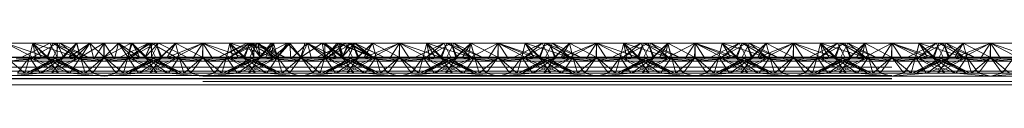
# Paper-space layout 'Layout1' of a CAD drawing. Extents: x -2 to 1033, y -36 to 596.
# Tile 107 of 182: x 699.156 to 701.656, y 479.09 to 479.196. Entities that reach past the tile are written whole.
import ezdxf

# ---------------------------------------------------------------- set-up
doc = ezdxf.new("R2010")
doc.units = 0
doc.linetypes.add('ACAD_ISO02W100', pattern=[15, 12, -3])
doc.layers.add('SS_1.ET-HALA_TaO-JD-LAVKA-ZEBRIK', color=9, linetype='CONTINUOUS', lineweight=13)

psp = doc.layouts.get("Layout1")

# ---------------------------------------------------------------- linework, layer by layer
at = {"layer": 'SS_1.ET-HALA_TaO-JD-LAVKA-ZEBRIK', "color": 9, "linetype": 'ACAD_ISO02W100', "ltscale": 0.25}
for p, q in [((699.1204, 479.1962), (699.2239, 479.1604)), ((699.2325, 479.1962), (699.1609, 479.1604)), ((699.1893, 479.1962), (699.1804, 479.1604)), ((699.1883, 479.1604), (699.2505, 479.1962)), ((699.2509, 479.1962), (699.1888, 479.1604)), ((699.1893, 479.1962), (699.2239, 479.1604)), ((699.1893, 479.1962), (699.3009, 479.1604)), ((699.2398, 479.1962), (699.2243, 479.1604)), ((699.2325, 479.1962), (699.2454, 479.1704)), ((699.2398, 479.1962), (699.3009, 479.1604)), ((699.2398, 479.1962), (699.3298, 479.1604)), ((699.2404, 479.1604), (699.2583, 479.1962)), ((699.2509, 479.1962), (699.2504, 479.1604)), ((699.2504, 479.1604), (699.2505, 479.1806)), ((699.2542, 479.188), (699.2505, 479.1962)), ((699.2505, 479.1806), (699.2505, 479.1962)), ((699.2509, 479.1962), (699.2665, 479.1604)), ((699.2665, 479.1604), (699.2542, 479.188)), ((699.2633, 479.1604), (699.2999, 479.1962)), ((699.2651, 479.1604), (699.2867, 479.182)), ((699.3011, 479.1962), (699.2665, 479.1604)), ((699.2665, 479.1604), (699.2866, 479.182)), ((699.2801, 479.1596), (699.3338, 479.1962)), ((699.2801, 479.1596), (699.2999, 479.1962)), ((699.2866, 479.182), (699.2999, 479.1962)), ((699.2937, 479.1562), (699.3338, 479.1962)), ((699.2999, 479.1962), (699.307, 479.1718)), ((699.3011, 479.1962), (699.3104, 479.1604)), ((699.3697, 479.1962), (699.3104, 479.1604)), ((699.3152, 479.1677), (699.3338, 479.1962)), ((699.3338, 479.1962), (699.3443, 479.1562)), ((699.3704, 479.1604), (699.3338, 479.1962)), ((699.3443, 479.1562), (699.3704, 479.1962)), ((699.3697, 479.1962), (699.3704, 479.1604)), ((699.3704, 479.1962), (699.3964, 479.1562)), ((699.4386, 479.1962), (699.3704, 479.1604)), ((699.4069, 479.1962), (699.3704, 479.1604)), ((699.3704, 479.1962), (699.3704, 479.1604)), ((699.3964, 479.1562), (699.4069, 479.1962)), ((699.4069, 479.1962), (699.4256, 479.1677)), ((699.4069, 479.1962), (699.4471, 479.1562)), ((699.4069, 479.1962), (699.4607, 479.1596)), ((699.4304, 479.1604), (699.4892, 479.1962)), ((699.4304, 479.1604), (699.4386, 479.1962)), ((699.4409, 479.1962), (699.4337, 479.1718)), ((699.4388, 479.1604), (699.501, 479.1962)), ((699.4388, 479.1604), (699.4825, 479.1962)), ((699.4409, 479.1962), (699.4607, 479.1596)), ((699.4409, 479.1962), (699.4541, 479.182)), ((699.4409, 479.1962), (699.4775, 479.1604)), ((699.4531, 479.1815), (699.4739, 479.1604)), ((699.4541, 479.182), (699.4743, 479.1604)), ((699.4743, 479.1604), (699.5083, 479.1962)), ((699.4743, 479.1604), (699.4892, 479.1962)), ((699.4867, 479.1877), (699.4743, 479.1604)), ((699.4825, 479.1962), (699.5004, 479.1604)), ((699.4906, 479.1962), (699.4867, 479.1877)), ((699.5509, 479.1604), (699.4892, 479.1962)), ((699.4905, 479.1802), (699.4904, 479.1604)), ((699.4906, 479.1962), (699.4905, 479.1802)), ((699.4906, 479.1962), (699.553, 479.1604)), ((699.4954, 479.1704), (699.5083, 479.1962)), ((699.5151, 479.1604), (699.501, 479.1962)), ((699.5165, 479.1604), (699.501, 479.1962)), ((699.5798, 479.1604), (699.5083, 479.1962)), ((699.5151, 479.1604), (699.5514, 479.1962)), ((699.5604, 479.1604), (699.5514, 479.1962)), ((699.5514, 479.1962), (699.6194, 479.1604)), ((699.6204, 479.1962), (699.6194, 479.1604)), ((699.6204, 479.1962), (699.7239, 479.1604)), ((699.6204, 479.1962), (699.6204, 479.1604)), ((699.7399, 479.1962), (699.6609, 479.1604)), ((699.7325, 479.1962), (699.6609, 479.1604)), ((699.6893, 479.1962), (699.6804, 479.1604)), ((699.6883, 479.1604), (699.7505, 479.1962)), ((699.7399, 479.1962), (699.6888, 479.1604)), ((699.7573, 479.1943), (699.6888, 479.1604)), ((699.6893, 479.1962), (699.7239, 479.1604)), ((699.6893, 479.1962), (699.8009, 479.1604)), ((699.7398, 479.1962), (699.7243, 479.1604)), ((699.7325, 479.1962), (699.7454, 479.1704)), ((699.7398, 479.1962), (699.8009, 479.1604)), ((699.7398, 479.1962), (699.8298, 479.1604)), ((699.7399, 479.1962), (699.7504, 479.1604)), ((699.7399, 479.1962), (699.7665, 479.1604)), ((699.7404, 479.1604), (699.7583, 479.1962)), ((699.7504, 479.1604), (699.7505, 479.1806)), ((699.7542, 479.188), (699.7505, 479.1962)), ((699.7505, 479.1806), (699.7505, 479.1962)), ((699.7665, 479.1604), (699.7542, 479.188)), ((699.7597, 479.1955), (699.7573, 479.1943)), ((699.7611, 479.1962), (699.7665, 479.1604)), ((699.7611, 479.1962), (699.8104, 479.1604)), ((699.7613, 479.1947), (699.7651, 479.1604)), ((699.7633, 479.1604), (699.7999, 479.1962)), ((699.7651, 479.1604), (699.7837, 479.1835)), ((699.7651, 479.1604), (699.7971, 479.1768)), ((699.7665, 479.1604), (699.7866, 479.182)), ((699.7801, 479.1596), (699.7999, 479.1962)), ((699.7866, 479.182), (699.7999, 479.1962)), ((699.7937, 479.1562), (699.8418, 479.1962)), ((699.7937, 479.1562), (699.7999, 479.1962)), ((699.7941, 479.1962), (699.8104, 479.1604)), ((699.8104, 479.1604), (699.7999, 479.1962)), ((699.8104, 479.1604), (699.8351, 479.1962)), ((699.8418, 479.1962), (699.8163, 479.1672)), ((699.8351, 479.1962), (699.8704, 479.1604)), ((699.8418, 479.1962), (699.8443, 479.1562)), ((699.8704, 479.1604), (699.8418, 479.1962)), ((699.8443, 479.1562), (699.8868, 479.1962)), ((699.8704, 479.1604), (699.9238, 479.1962)), ((699.8868, 479.1962), (699.8704, 479.1604)), ((699.88, 479.1962), (699.8704, 479.1604)), ((699.8964, 479.1562), (699.8868, 479.1962)), ((699.8868, 479.1962), (699.923, 479.1665)), ((699.8868, 479.1962), (699.9471, 479.1562)), ((699.8868, 479.1962), (699.9607, 479.1596)), ((699.9304, 479.1604), (699.9238, 479.1962)), ((699.9301, 479.1962), (699.9303, 479.1701)), ((699.9301, 479.1962), (699.9607, 479.1596)), ((699.9301, 479.1962), (699.9775, 479.1604)), ((699.9304, 479.1604), (699.9619, 479.1962)), ((699.9304, 479.1604), (699.9507, 479.1803)), ((699.9388, 479.1604), (700.001, 479.1962)), ((699.9388, 479.1604), (699.9825, 479.1962)), ((699.948, 479.1789), (699.9739, 479.1604)), ((699.9507, 479.1803), (699.9669, 479.1962)), ((699.9619, 479.1962), (699.9743, 479.1604)), ((699.9649, 479.1874), (699.9739, 479.1604)), ((699.9669, 479.1962), (699.9743, 479.1604)), ((699.9669, 479.1962), (699.9775, 479.1604)), ((699.9669, 479.1962), (700.053, 479.1604)), ((699.9877, 479.1858), (699.9733, 479.1916)), ((699.9743, 479.1604), (700.0058, 479.1962)), ((699.9743, 479.1604), (699.9902, 479.1962)), ((699.9878, 479.1856), (699.9743, 479.1604)), ((699.9743, 479.1604), (699.9912, 479.1789)), ((699.9825, 479.1962), (700.0004, 479.1604)), ((700.0509, 479.1604), (699.9877, 479.1858)), ((699.9935, 479.1962), (699.9878, 479.1856)), ((700.0509, 479.1604), (699.9902, 479.1962)), ((699.9904, 479.1604), (700.0058, 479.1962)), ((699.9912, 479.1789), (700.0069, 479.1962)), ((699.9935, 479.1962), (700.053, 479.1604)), ((699.9952, 479.1708), (700.0069, 479.1962)), ((700.0151, 479.1604), (700.001, 479.1962)), ((700.0165, 479.1604), (700.001, 479.1962)), ((700.0509, 479.1604), (700.0058, 479.1962)), ((700.0798, 479.1604), (700.0058, 479.1962)), ((700.0069, 479.1962), (700.053, 479.1604)), ((700.0798, 479.1604), (700.0069, 479.1962)), ((700.0151, 479.1604), (700.0514, 479.1962)), ((700.0604, 479.1604), (700.0514, 479.1962)), ((700.0514, 479.1962), (700.1194, 479.1604)), ((700.1204, 479.1962), (700.1194, 479.1604)), ((700.1204, 479.1962), (700.2239, 479.1604)), ((700.1204, 479.1962), (700.1204, 479.1604)), ((700.2325, 479.1962), (700.1609, 479.1604)), ((700.1893, 479.1962), (700.1804, 479.1604)), ((700.1883, 479.1604), (700.251, 479.1962)), ((700.1883, 479.1604), (700.2325, 479.1962)), ((700.251, 479.1962), (700.1888, 479.1604)), ((700.1888, 479.1604), (700.2325, 479.1962)), ((700.1893, 479.1962), (700.2239, 479.1604)), ((700.1893, 479.1962), (700.3009, 479.1604)), ((700.2398, 479.1962), (700.2243, 479.1604)), ((700.2325, 479.1962), (700.2454, 479.1704)), ((700.2398, 479.1962), (700.3009, 479.1604)), ((700.2398, 479.1962), (700.3298, 479.1604)), ((700.2404, 479.1604), (700.2583, 479.1962)), ((700.2633, 479.1604), (700.251, 479.1962)), ((700.251, 479.1962), (700.2542, 479.188)), ((700.2544, 479.1884), (700.251, 479.1962)), ((700.251, 479.1962), (700.2665, 479.1604)), ((700.2542, 479.188), (700.2651, 479.1604)), ((700.2665, 479.1604), (700.2544, 479.1884)), ((700.2633, 479.1604), (700.3014, 479.1962)), ((700.2869, 479.1819), (700.2651, 479.1604)), ((700.2801, 479.1596), (700.3014, 479.1962)), ((700.2937, 479.1562), (700.3704, 479.1962)), ((700.3014, 479.1962), (700.2937, 479.1562)), ((700.3014, 479.1962), (700.3104, 479.1604)), ((700.3076, 479.1715), (700.3014, 479.1962)), ((700.3704, 479.1962), (700.3443, 479.1562)), ((700.3964, 479.1562), (700.3704, 479.1962)), ((700.3704, 479.1962), (700.4471, 479.1562)), ((700.3704, 479.1962), (700.4607, 479.1596)), ((700.3704, 479.1962), (700.3704, 479.1604)), ((700.4304, 479.1604), (700.4393, 479.1962)), ((700.4393, 479.1962), (700.4332, 479.1715)), ((700.4388, 479.1604), (700.501, 479.1962)), ((700.4388, 479.1604), (700.4825, 479.1962)), ((700.4393, 479.1962), (700.4607, 479.1596)), ((700.4393, 479.1962), (700.4775, 479.1604)), ((700.4739, 479.1604), (700.4534, 479.1816)), ((700.4907, 479.1797), (700.4656, 479.1878)), ((700.4743, 479.1604), (700.4898, 479.1962)), ((700.4864, 479.1884), (700.4743, 479.1604)), ((700.4898, 479.1962), (700.4775, 479.1604)), ((700.4825, 479.1962), (700.5004, 479.1604)), ((700.4898, 479.1962), (700.4864, 479.1884)), ((700.5509, 479.1604), (700.4898, 479.1962)), ((700.4898, 479.1962), (700.553, 479.1604)), ((700.5798, 479.1604), (700.4898, 479.1962)), ((700.5509, 479.1604), (700.4907, 479.1797)), ((700.4954, 479.1704), (700.5083, 479.1962)), ((700.5151, 479.1604), (700.501, 479.1962)), ((700.5165, 479.1604), (700.501, 479.1962)), ((700.5083, 479.1962), (700.553, 479.1604)), ((700.5798, 479.1604), (700.5083, 479.1962)), ((700.5151, 479.1604), (700.5514, 479.1962)), ((700.5514, 479.1962), (700.5604, 479.1604)), ((700.5514, 479.1962), (700.6194, 479.1604)), ((700.6204, 479.1962), (700.6194, 479.1604)), ((700.6204, 479.1962), (700.7239, 479.1604)), ((700.6204, 479.1962), (700.6204, 479.1604)), ((700.7325, 479.1962), (700.6609, 479.1604)), ((700.6893, 479.1962), (700.6804, 479.1604)), ((700.6883, 479.1604), (700.751, 479.1962)), ((700.6883, 479.1604), (700.7325, 479.1962)), ((700.751, 479.1962), (700.6888, 479.1604)), ((700.6888, 479.1604), (700.7325, 479.1962)), ((700.6893, 479.1962), (700.7239, 479.1604)), ((700.6893, 479.1962), (700.8009, 479.1604)), ((700.7398, 479.1962), (700.7243, 479.1604)), ((700.7325, 479.1962), (700.7454, 479.1704)), ((700.7398, 479.1962), (700.8009, 479.1604)), ((700.7398, 479.1962), (700.8298, 479.1604)), ((700.7404, 479.1604), (700.7583, 479.1962)), ((700.7633, 479.1604), (700.751, 479.1962)), ((700.751, 479.1962), (700.7542, 479.188)), ((700.751, 479.1962), (700.7665, 479.1604)), ((700.7544, 479.1884), (700.751, 479.1962)), ((700.7542, 479.188), (700.7651, 479.1604)), ((700.7665, 479.1604), (700.7544, 479.1884)), ((700.7633, 479.1604), (700.8014, 479.1962)), ((700.7869, 479.1819), (700.7651, 479.1604)), ((700.7801, 479.1596), (700.8014, 479.1962)), ((700.7937, 479.1562), (700.8704, 479.1962)), ((700.7937, 479.1562), (700.8014, 479.1962)), ((700.8014, 479.1962), (700.8104, 479.1604)), ((700.8076, 479.1715), (700.8014, 479.1962)), ((700.8704, 479.1962), (700.8443, 479.1562)), ((700.8964, 479.1562), (700.8704, 479.1962)), ((700.8704, 479.1962), (700.9471, 479.1562)), ((700.8704, 479.1962), (700.9607, 479.1596)), ((700.8704, 479.1962), (700.8704, 479.1604)), ((700.9304, 479.1604), (700.9393, 479.1962)), ((700.9393, 479.1962), (700.9332, 479.1715)), ((700.9388, 479.1604), (701.001, 479.1962)), ((700.9388, 479.1604), (700.9825, 479.1962)), ((700.9393, 479.1962), (700.9607, 479.1596)), ((700.9393, 479.1962), (700.9775, 479.1604)), ((700.9739, 479.1604), (700.9534, 479.1816)), ((700.9907, 479.1797), (700.9656, 479.1878)), ((700.9743, 479.1604), (700.9898, 479.1962)), ((700.9864, 479.1884), (700.9743, 479.1604)), ((700.9898, 479.1962), (700.9775, 479.1604)), ((700.9825, 479.1962), (701.0004, 479.1604)), ((700.9898, 479.1962), (700.9864, 479.1884)), ((701.0509, 479.1604), (700.9898, 479.1962)), ((700.9898, 479.1962), (701.053, 479.1604)), ((701.0798, 479.1604), (700.9898, 479.1962)), ((701.0509, 479.1604), (700.9907, 479.1797)), ((700.9954, 479.1704), (701.0083, 479.1962)), ((701.0151, 479.1604), (701.001, 479.1962)), ((701.0165, 479.1604), (701.001, 479.1962)), ((701.0083, 479.1962), (701.053, 479.1604)), ((701.0798, 479.1604), (701.0083, 479.1962)), ((701.0151, 479.1604), (701.0514, 479.1962)), ((701.0514, 479.1962), (701.0604, 479.1604)), ((701.0514, 479.1962), (701.1194, 479.1604)), ((701.1204, 479.1962), (701.1194, 479.1604)), ((701.1204, 479.1962), (701.2239, 479.1604)), ((701.1204, 479.1962), (701.1204, 479.1604)), ((701.2325, 479.1962), (701.1609, 479.1604)), ((701.1893, 479.1962), (701.1804, 479.1604)), ((701.1883, 479.1604), (701.251, 479.1962)), ((701.1883, 479.1604), (701.2325, 479.1962)), ((701.251, 479.1962), (701.1888, 479.1604)), ((701.1888, 479.1604), (701.2325, 479.1962)), ((701.1893, 479.1962), (701.2239, 479.1604)), ((701.1893, 479.1962), (701.3009, 479.1604)), ((701.2398, 479.1962), (701.2243, 479.1604)), ((701.2325, 479.1962), (701.2454, 479.1704)), ((701.2398, 479.1962), (701.3009, 479.1604)), ((701.2398, 479.1962), (701.3298, 479.1604)), ((701.2404, 479.1604), (701.2583, 479.1962)), ((701.2633, 479.1604), (701.251, 479.1962)), ((701.251, 479.1962), (701.2542, 479.188)), ((701.2544, 479.1884), (701.251, 479.1962)), ((701.251, 479.1962), (701.2665, 479.1604)), ((701.2542, 479.188), (701.2651, 479.1604)), ((701.2665, 479.1604), (701.2544, 479.1884)), ((701.2633, 479.1604), (701.3014, 479.1962)), ((701.2869, 479.1819), (701.2651, 479.1604)), ((701.2801, 479.1596), (701.3014, 479.1962)), ((701.2937, 479.1562), (701.3704, 479.1962)), ((701.2937, 479.1562), (701.3014, 479.1962)), ((701.3014, 479.1962), (701.3104, 479.1604)), ((701.3076, 479.1715), (701.3014, 479.1962)), ((701.3704, 479.1962), (701.3443, 479.1562)), ((701.3964, 479.1562), (701.3704, 479.1962)), ((701.3704, 479.1962), (701.4471, 479.1562)), ((701.3704, 479.1962), (701.4607, 479.1596)), ((701.3704, 479.1604), (701.3704, 479.1962)), ((701.4304, 479.1604), (701.4393, 479.1962)), ((701.4393, 479.1962), (701.4332, 479.1715)), ((701.4388, 479.1604), (701.501, 479.1962)), ((701.4388, 479.1604), (701.4825, 479.1962)), ((701.4393, 479.1962), (701.4607, 479.1596)), ((701.4393, 479.1962), (701.4775, 479.1604)), ((701.4739, 479.1604), (701.4534, 479.1816)), ((701.4907, 479.1797), (701.4656, 479.1878)), ((701.4743, 479.1604), (701.4898, 479.1962)), ((701.4864, 479.1884), (701.4743, 479.1604)), ((701.4898, 479.1962), (701.4775, 479.1604)), ((701.4825, 479.1962), (701.5004, 479.1604)), ((701.4898, 479.1962), (701.4864, 479.1884)), ((701.5509, 479.1604), (701.4898, 479.1962)), ((701.4898, 479.1962), (701.553, 479.1604)), ((701.5798, 479.1604), (701.4898, 479.1962)), ((701.5509, 479.1604), (701.4907, 479.1797)), ((701.4954, 479.1704), (701.5083, 479.1962)), ((701.5151, 479.1604), (701.501, 479.1962)), ((701.5165, 479.1604), (701.501, 479.1962)), ((701.5083, 479.1962), (701.553, 479.1604)), ((701.5798, 479.1604), (701.5083, 479.1962)), ((701.5151, 479.1604), (701.5514, 479.1962)), ((701.5514, 479.1962), (701.5604, 479.1604)), ((701.5514, 479.1962), (701.6194, 479.1604)), ((701.6204, 479.1962), (701.6194, 479.1604)), ((701.6204, 479.1962), (701.7239, 479.1604)), ((701.6204, 479.1604), (701.6204, 479.1962)), ((699.0301, 479.1596), (699.2107, 479.1596)), ((699.1204, 479.1604), (699.1688, 479.1204)), ((699.1804, 479.1604), (699.1204, 479.1604)), ((699.1804, 479.1604), (699.1503, 479.1204)), ((699.1804, 479.1604), (699.1688, 479.1204)), ((699.2454, 479.1579), (699.1724, 479.1204)), ((699.1724, 479.1204), (699.2522, 479.1544)), ((699.1804, 479.1604), (699.2076, 479.1204)), ((699.1804, 479.1604), (699.2543, 479.1204)), ((699.1804, 479.1604), (699.2819, 479.1204)), ((699.2243, 479.1604), (699.1804, 479.1604)), ((699.2665, 479.1604), (699.1824, 479.1204)), ((699.2504, 479.1604), (699.1824, 479.1204)), ((699.2088, 479.1204), (699.2554, 479.1527)), ((699.2243, 479.1604), (699.2543, 479.1204)), ((699.2819, 479.1204), (699.2243, 479.1604)), ((699.2243, 479.1604), (699.3084, 479.1204)), ((699.3184, 479.1204), (699.2243, 479.1604)), ((699.2275, 479.1604), (699.2243, 479.1604)), ((699.3104, 479.1604), (699.2364, 479.1204)), ((699.2665, 479.1604), (699.2364, 479.1204)), ((699.2404, 479.1604), (699.3084, 479.1204)), ((699.3184, 479.1204), (699.2404, 479.1604)), ((699.2454, 479.1704), (699.2504, 479.1604)), ((699.2504, 479.1604), (699.2454, 479.1579)), ((699.2522, 479.1544), (699.2665, 479.1604)), ((699.2554, 479.1527), (699.2665, 479.1604)), ((699.2633, 479.1604), (699.2801, 479.1596)), ((699.2708, 479.1448), (699.3104, 479.1604)), ((699.2801, 479.1596), (699.2937, 479.1562)), ((699.3104, 479.1604), (699.2923, 479.1338)), ((699.2937, 479.1562), (699.3704, 479.1509)), ((699.307, 479.1718), (699.3104, 479.1604)), ((699.3104, 479.1604), (699.3152, 479.1677)), ((699.3104, 479.1604), (699.322, 479.1204)), ((699.3104, 479.1604), (699.3404, 479.1204)), ((699.3704, 479.1604), (699.322, 479.1204)), ((699.3404, 479.1204), (699.3704, 479.1604)), ((699.3443, 479.1562), (699.3704, 479.1509)), ((699.4003, 479.1204), (699.3704, 479.1604)), ((699.3704, 479.1604), (699.4188, 479.1204)), ((699.3704, 479.1509), (699.4471, 479.1562)), ((699.3704, 479.1509), (699.3964, 479.1562)), ((699.4003, 479.1204), (699.4304, 479.1604)), ((699.4188, 479.1204), (699.4304, 479.1604)), ((699.5165, 479.1604), (699.4224, 479.1204)), ((699.5004, 479.1604), (699.4224, 479.1204)), ((699.4256, 479.1677), (699.4304, 479.1604)), ((699.4337, 479.1718), (699.4304, 479.1604)), ((699.4304, 479.1604), (699.4576, 479.1204)), ((699.5043, 479.1204), (699.4304, 479.1604)), ((699.4304, 479.1604), (699.47, 479.1448)), ((699.4324, 479.1204), (699.5165, 479.1604)), ((699.4324, 479.1204), (699.5004, 479.1604)), ((699.4471, 479.1562), (699.4607, 479.1596)), ((699.4588, 479.1204), (699.5604, 479.1604)), ((699.4588, 479.1204), (699.5165, 479.1604)), ((699.4607, 479.1596), (699.4775, 479.1604)), ((699.5043, 479.1204), (699.4743, 479.1604)), ((699.4743, 479.1604), (699.4854, 479.1527)), ((699.5584, 479.1204), (699.4743, 479.1604)), ((699.4743, 479.1604), (699.4886, 479.1544)), ((699.4854, 479.1527), (699.5319, 479.1204)), ((699.5604, 479.1604), (699.4864, 479.1204)), ((699.4864, 479.1204), (699.5165, 479.1604)), ((699.4886, 479.1544), (699.5684, 479.1204)), ((699.4904, 479.1604), (699.4954, 479.1704)), ((699.5584, 479.1204), (699.4904, 479.1604)), ((699.4954, 479.1579), (699.4904, 479.1604)), ((699.5684, 479.1204), (699.4954, 479.1579)), ((699.5165, 479.1604), (699.5133, 479.1604)), ((699.5604, 479.1604), (699.5165, 479.1604)), ((699.5301, 479.1596), (699.7107, 479.1596)), ((699.5332, 479.1204), (699.5604, 479.1604)), ((699.572, 479.1204), (699.5604, 479.1604)), ((699.5604, 479.1604), (699.5904, 479.1204)), ((699.6204, 479.1604), (699.5604, 479.1604)), ((699.572, 479.1204), (699.6204, 479.1604)), ((699.6204, 479.1604), (699.5904, 479.1204)), ((699.6204, 479.1604), (699.6503, 479.1204)), ((699.6204, 479.1604), (699.6688, 479.1204)), ((699.6804, 479.1604), (699.6204, 479.1604)), ((699.6804, 479.1604), (699.6503, 479.1204)), ((699.6804, 479.1604), (699.6688, 479.1204)), ((699.7454, 479.1579), (699.6724, 479.1204)), ((699.6724, 479.1204), (699.7522, 479.1544)), ((699.6804, 479.1604), (699.7076, 479.1204)), ((699.6804, 479.1604), (699.7543, 479.1204)), ((699.6804, 479.1604), (699.7819, 479.1204)), ((699.7243, 479.1604), (699.6804, 479.1604)), ((699.7665, 479.1604), (699.6824, 479.1204)), ((699.7504, 479.1604), (699.6824, 479.1204)), ((699.7088, 479.1204), (699.7554, 479.1527)), ((699.7243, 479.1604), (699.7543, 479.1204)), ((699.7819, 479.1204), (699.7243, 479.1604)), ((699.7243, 479.1604), (699.8084, 479.1204)), ((699.8184, 479.1204), (699.7243, 479.1604)), ((699.7275, 479.1604), (699.7243, 479.1604)), ((699.8104, 479.1604), (699.7364, 479.1204)), ((699.7665, 479.1604), (699.7364, 479.1204)), ((699.7404, 479.1604), (699.8084, 479.1204)), ((699.8184, 479.1204), (699.7404, 479.1604)), ((699.7454, 479.1704), (699.7504, 479.1604)), ((699.7504, 479.1604), (699.7454, 479.1579)), ((699.7522, 479.1544), (699.7665, 479.1604)), ((699.7554, 479.1527), (699.7665, 479.1604)), ((699.7801, 479.1596), (699.7633, 479.1604)), ((699.7708, 479.1448), (699.8104, 479.1604)), ((699.7801, 479.1596), (699.7937, 479.1562)), ((699.7923, 479.1338), (699.8104, 479.1604)), ((699.7937, 479.1562), (699.8704, 479.1509)), ((699.8163, 479.1672), (699.8104, 479.1604)), ((699.8104, 479.1604), (699.822, 479.1204)), ((699.8104, 479.1604), (699.8404, 479.1204)), ((699.8704, 479.1604), (699.822, 479.1204)), ((699.8404, 479.1204), (699.8704, 479.1604)), ((699.8443, 479.1562), (699.8704, 479.1509)), ((699.9003, 479.1204), (699.8704, 479.1604)), ((699.9188, 479.1204), (699.8704, 479.1604)), ((699.9471, 479.1562), (699.8704, 479.1509)), ((699.8704, 479.1509), (699.8964, 479.1562)), ((699.9003, 479.1204), (699.9304, 479.1604)), ((699.9188, 479.1204), (699.9304, 479.1604)), ((700.0165, 479.1604), (699.9224, 479.1204)), ((700.0004, 479.1604), (699.9224, 479.1204)), ((699.923, 479.1665), (699.9304, 479.1604)), ((699.9303, 479.1701), (699.9304, 479.1604)), ((699.9304, 479.1604), (699.9576, 479.1204)), ((700.0043, 479.1204), (699.9304, 479.1604)), ((699.9304, 479.1604), (699.97, 479.1448)), ((699.9324, 479.1204), (700.0165, 479.1604)), ((699.9324, 479.1204), (700.0004, 479.1604)), ((699.9607, 479.1596), (699.9471, 479.1562)), ((699.9588, 479.1204), (700.0604, 479.1604)), ((699.9588, 479.1204), (700.0165, 479.1604)), ((699.9775, 479.1604), (699.9607, 479.1596)), ((700.0043, 479.1204), (699.9743, 479.1604)), ((699.9743, 479.1604), (699.9854, 479.1527)), ((700.0584, 479.1204), (699.9743, 479.1604)), ((699.9743, 479.1604), (699.9886, 479.1544)), ((699.9854, 479.1527), (700.0319, 479.1204)), ((700.0604, 479.1604), (699.9864, 479.1204)), ((699.9864, 479.1204), (700.0165, 479.1604)), ((699.9886, 479.1544), (700.0684, 479.1204)), ((699.9904, 479.1604), (699.9952, 479.1708)), ((700.0584, 479.1204), (699.9904, 479.1604)), ((699.9954, 479.1579), (699.9904, 479.1604)), ((700.0684, 479.1204), (699.9954, 479.1579)), ((700.0165, 479.1604), (700.0133, 479.1604)), ((700.0604, 479.1604), (700.0165, 479.1604)), ((700.0301, 479.1596), (700.2107, 479.1596)), ((700.0332, 479.1204), (700.0604, 479.1604)), ((700.072, 479.1204), (700.0604, 479.1604)), ((700.0604, 479.1604), (700.0904, 479.1204)), ((700.1204, 479.1604), (700.0604, 479.1604)), ((700.072, 479.1204), (700.1204, 479.1604)), ((700.1204, 479.1604), (700.0904, 479.1204)), ((700.1204, 479.1604), (700.1503, 479.1204)), ((700.1204, 479.1604), (700.1688, 479.1204)), ((700.1804, 479.1604), (700.1204, 479.1604)), ((700.1503, 479.1204), (700.1804, 479.1604)), ((700.1804, 479.1604), (700.1688, 479.1204)), ((700.2454, 479.1579), (700.1724, 479.1204)), ((700.1724, 479.1204), (700.2522, 479.1544)), ((700.1804, 479.1604), (700.2076, 479.1204)), ((700.1804, 479.1604), (700.2543, 479.1204)), ((700.1804, 479.1604), (700.2819, 479.1204)), ((700.2243, 479.1604), (700.1804, 479.1604)), ((700.2665, 479.1604), (700.1824, 479.1204)), ((700.2504, 479.1604), (700.1824, 479.1204)), ((700.2088, 479.1204), (700.2554, 479.1527)), ((700.2243, 479.1604), (700.2543, 479.1204)), ((700.2243, 479.1604), (700.2819, 479.1204)), ((700.2243, 479.1604), (700.3084, 479.1204)), ((700.3184, 479.1204), (700.2243, 479.1604)), ((700.2275, 479.1604), (700.2243, 479.1604)), ((700.3104, 479.1604), (700.2364, 479.1204)), ((700.2665, 479.1604), (700.2364, 479.1204)), ((700.2404, 479.1604), (700.3084, 479.1204)), ((700.3184, 479.1204), (700.2404, 479.1604)), ((700.2454, 479.1704), (700.2504, 479.1604)), ((700.2504, 479.1604), (700.2454, 479.1579)), ((700.2522, 479.1544), (700.2665, 479.1604)), ((700.2554, 479.1527), (700.2665, 479.1604)), ((700.2801, 479.1596), (700.2633, 479.1604)), ((700.2708, 479.1448), (700.3104, 479.1604)), ((700.2801, 479.1596), (700.2937, 479.1562)), ((700.3104, 479.1604), (700.2923, 479.1338)), ((700.2937, 479.1562), (700.3704, 479.1509)), ((700.3104, 479.1604), (700.3076, 479.1715)), ((700.3104, 479.1604), (700.322, 479.1204)), ((700.3104, 479.1604), (700.3404, 479.1204)), ((700.3704, 479.1604), (700.322, 479.1204)), ((700.3404, 479.1204), (700.3704, 479.1604)), ((700.3443, 479.1562), (700.3704, 479.1509)), ((700.3704, 479.1604), (700.4003, 479.1204)), ((700.3704, 479.1604), (700.4188, 479.1204)), ((700.3704, 479.1509), (700.4471, 479.1562)), ((700.3704, 479.1509), (700.3964, 479.1562)), ((700.4003, 479.1204), (700.4304, 479.1604)), ((700.4188, 479.1204), (700.4304, 479.1604)), ((700.4224, 479.1204), (700.5165, 479.1604)), ((700.5004, 479.1604), (700.4224, 479.1204)), ((700.4332, 479.1715), (700.4304, 479.1604)), ((700.4304, 479.1604), (700.4485, 479.1338)), ((700.5043, 479.1204), (700.4304, 479.1604)), ((700.4304, 479.1604), (700.47, 479.1448)), ((700.4324, 479.1204), (700.5165, 479.1604)), ((700.4324, 479.1204), (700.5004, 479.1604)), ((700.4367, 479.1733), (700.4739, 479.1604)), ((700.4471, 479.1562), (700.4607, 479.1596)), ((700.4588, 479.1204), (700.5604, 479.1604)), ((700.4588, 479.1204), (700.5165, 479.1604)), ((700.4607, 479.1596), (700.4775, 479.1604)), ((700.5043, 479.1204), (700.4743, 479.1604)), ((700.4743, 479.1604), (700.4854, 479.1527)), ((700.5584, 479.1204), (700.4743, 479.1604)), ((700.4743, 479.1604), (700.4886, 479.1544)), ((700.4854, 479.1527), (700.5319, 479.1204)), ((700.4864, 479.1204), (700.5604, 479.1604)), ((700.4864, 479.1204), (700.5165, 479.1604)), ((700.4886, 479.1544), (700.5684, 479.1204)), ((700.4904, 479.1604), (700.4954, 479.1704)), ((700.5584, 479.1204), (700.4904, 479.1604)), ((700.4954, 479.1579), (700.4904, 479.1604)), ((700.5684, 479.1204), (700.4954, 479.1579)), ((700.5165, 479.1604), (700.5133, 479.1604)), ((700.5604, 479.1604), (700.5165, 479.1604)), ((700.5301, 479.1596), (700.7107, 479.1596)), ((700.5332, 479.1204), (700.5604, 479.1604)), ((700.572, 479.1204), (700.5604, 479.1604)), ((700.5604, 479.1604), (700.5904, 479.1204)), ((700.6204, 479.1604), (700.5604, 479.1604)), ((700.572, 479.1204), (700.6204, 479.1604)), ((700.6204, 479.1604), (700.5904, 479.1204)), ((700.6204, 479.1604), (700.6503, 479.1204)), ((700.6204, 479.1604), (700.6688, 479.1204)), ((700.6804, 479.1604), (700.6204, 479.1604)), ((700.6503, 479.1204), (700.6804, 479.1604)), ((700.6804, 479.1604), (700.6688, 479.1204)), ((700.7454, 479.1579), (700.6724, 479.1204)), ((700.6724, 479.1204), (700.7522, 479.1544)), ((700.6804, 479.1604), (700.7076, 479.1204)), ((700.6804, 479.1604), (700.7543, 479.1204)), ((700.6804, 479.1604), (700.7819, 479.1204)), ((700.7243, 479.1604), (700.6804, 479.1604)), ((700.7665, 479.1604), (700.6824, 479.1204)), ((700.7504, 479.1604), (700.6824, 479.1204)), ((700.7088, 479.1204), (700.7554, 479.1527)), ((700.7243, 479.1604), (700.7543, 479.1204)), ((700.7243, 479.1604), (700.7819, 479.1204)), ((700.7243, 479.1604), (700.8084, 479.1204)), ((700.8184, 479.1204), (700.7243, 479.1604)), ((700.7275, 479.1604), (700.7243, 479.1604)), ((700.8104, 479.1604), (700.7364, 479.1204)), ((700.7665, 479.1604), (700.7364, 479.1204)), ((700.7404, 479.1604), (700.8084, 479.1204)), ((700.8184, 479.1204), (700.7404, 479.1604)), ((700.7454, 479.1704), (700.7504, 479.1604)), ((700.7504, 479.1604), (700.7454, 479.1579)), ((700.7522, 479.1544), (700.7665, 479.1604)), ((700.7554, 479.1527), (700.7665, 479.1604)), ((700.7801, 479.1596), (700.7633, 479.1604)), ((700.7708, 479.1448), (700.8104, 479.1604)), ((700.7801, 479.1596), (700.7937, 479.1562)), ((700.8104, 479.1604), (700.7923, 479.1338)), ((700.7937, 479.1562), (700.8704, 479.1509)), ((700.8104, 479.1604), (700.8076, 479.1715)), ((700.8104, 479.1604), (700.822, 479.1204)), ((700.8104, 479.1604), (700.8404, 479.1204)), ((700.8704, 479.1604), (700.822, 479.1204)), ((700.8404, 479.1204), (700.8704, 479.1604)), ((700.8443, 479.1562), (700.8704, 479.1509)), ((700.8704, 479.1604), (700.9003, 479.1204)), ((700.8704, 479.1604), (700.9188, 479.1204)), ((700.8704, 479.1509), (700.9471, 479.1562)), ((700.8704, 479.1509), (700.8964, 479.1562)), ((700.9003, 479.1204), (700.9304, 479.1604)), ((700.9188, 479.1204), (700.9304, 479.1604)), ((700.9224, 479.1204), (701.0165, 479.1604)), ((701.0004, 479.1604), (700.9224, 479.1204)), ((700.9332, 479.1715), (700.9304, 479.1604)), ((700.9304, 479.1604), (700.9576, 479.1204)), ((701.0043, 479.1204), (700.9304, 479.1604)), ((700.9304, 479.1604), (700.97, 479.1448)), ((700.9324, 479.1204), (701.0165, 479.1604)), ((701.0004, 479.1604), (700.9324, 479.1204)), ((700.9367, 479.1733), (700.9739, 479.1604)), ((700.9471, 479.1562), (700.9607, 479.1596)), ((700.9588, 479.1204), (701.0604, 479.1604)), ((700.9588, 479.1204), (701.0165, 479.1604)), ((700.9607, 479.1596), (700.9775, 479.1604)), ((701.0043, 479.1204), (700.9743, 479.1604)), ((700.9743, 479.1604), (700.9854, 479.1527)), ((701.0584, 479.1204), (700.9743, 479.1604)), ((700.9743, 479.1604), (700.9886, 479.1544)), ((700.9854, 479.1527), (701.0319, 479.1204)), ((700.9864, 479.1204), (701.0604, 479.1604)), ((700.9864, 479.1204), (701.0165, 479.1604)), ((700.9886, 479.1544), (701.0684, 479.1204)), ((700.9904, 479.1604), (700.9954, 479.1704)), ((701.0584, 479.1204), (700.9904, 479.1604)), ((700.9954, 479.1579), (700.9904, 479.1604)), ((701.0684, 479.1204), (700.9954, 479.1579)), ((701.0165, 479.1604), (701.0133, 479.1604)), ((701.0604, 479.1604), (701.0165, 479.1604)), ((701.0301, 479.1596), (701.2107, 479.1596)), ((701.0332, 479.1204), (701.0604, 479.1604)), ((701.072, 479.1204), (701.0604, 479.1604)), ((701.0604, 479.1604), (701.0904, 479.1204)), ((701.1204, 479.1604), (701.0604, 479.1604)), ((701.072, 479.1204), (701.1204, 479.1604)), ((701.1204, 479.1604), (701.0904, 479.1204)), ((701.1204, 479.1604), (701.1503, 479.1204)), ((701.1204, 479.1604), (701.1688, 479.1204)), ((701.1804, 479.1604), (701.1204, 479.1604)), ((701.1503, 479.1204), (701.1804, 479.1604)), ((701.1804, 479.1604), (701.1688, 479.1204)), ((701.2454, 479.1579), (701.1724, 479.1204)), ((701.1724, 479.1204), (701.2522, 479.1544)), ((701.1804, 479.1604), (701.2076, 479.1204)), ((701.1804, 479.1604), (701.2543, 479.1204)), ((701.1804, 479.1604), (701.2819, 479.1204)), ((701.2243, 479.1604), (701.1804, 479.1604)), ((701.2665, 479.1604), (701.1824, 479.1204)), ((701.2504, 479.1604), (701.1824, 479.1204)), ((701.2088, 479.1204), (701.2554, 479.1527)), ((701.2243, 479.1604), (701.2543, 479.1204)), ((701.2243, 479.1604), (701.2819, 479.1204)), ((701.2243, 479.1604), (701.3084, 479.1204)), ((701.3184, 479.1204), (701.2243, 479.1604)), ((701.2275, 479.1604), (701.2243, 479.1604)), ((701.3104, 479.1604), (701.2364, 479.1204)), ((701.2665, 479.1604), (701.2364, 479.1204)), ((701.2404, 479.1604), (701.3084, 479.1204)), ((701.3184, 479.1204), (701.2404, 479.1604)), ((701.2454, 479.1704), (701.2504, 479.1604)), ((701.2504, 479.1604), (701.2454, 479.1579)), ((701.2522, 479.1544), (701.2665, 479.1604)), ((701.2554, 479.1527), (701.2665, 479.1604)), ((701.2801, 479.1596), (701.2633, 479.1604)), ((701.2708, 479.1448), (701.3104, 479.1604)), ((701.2801, 479.1596), (701.2937, 479.1562)), ((701.3104, 479.1604), (701.2923, 479.1338)), ((701.2937, 479.1562), (701.3704, 479.1509)), ((701.3104, 479.1604), (701.3076, 479.1715)), ((701.3104, 479.1604), (701.322, 479.1204)), ((701.3104, 479.1604), (701.3404, 479.1204)), ((701.3704, 479.1604), (701.322, 479.1204)), ((701.3404, 479.1204), (701.3704, 479.1604)), ((701.3443, 479.1562), (701.3704, 479.1509)), ((701.4003, 479.1204), (701.3704, 479.1604)), ((701.4188, 479.1204), (701.3704, 479.1604)), ((701.4471, 479.1562), (701.3704, 479.1509)), ((701.3704, 479.1509), (701.3964, 479.1562)), ((701.4003, 479.1204), (701.4304, 479.1604)), ((701.4188, 479.1204), (701.4304, 479.1604)), ((701.4224, 479.1204), (701.5165, 479.1604)), ((701.5004, 479.1604), (701.4224, 479.1204)), ((701.4332, 479.1715), (701.4304, 479.1604)), ((701.4304, 479.1604), (701.4576, 479.1204)), ((701.5043, 479.1204), (701.4304, 479.1604)), ((701.4304, 479.1604), (701.47, 479.1448)), ((701.4324, 479.1204), (701.5165, 479.1604)), ((701.4324, 479.1204), (701.5004, 479.1604)), ((701.4739, 479.1604), (701.4367, 479.1733)), ((701.4607, 479.1596), (701.4471, 479.1562)), ((701.4588, 479.1204), (701.5604, 479.1604)), ((701.4588, 479.1204), (701.5165, 479.1604)), ((701.4775, 479.1604), (701.4607, 479.1596)), ((701.5043, 479.1204), (701.4743, 479.1604)), ((701.4743, 479.1604), (701.4854, 479.1527)), ((701.5584, 479.1204), (701.4743, 479.1604)), ((701.4743, 479.1604), (701.4886, 479.1544)), ((701.4854, 479.1527), (701.5319, 479.1204)), ((701.4864, 479.1204), (701.5604, 479.1604)), ((701.4864, 479.1204), (701.5165, 479.1604)), ((701.4886, 479.1544), (701.5684, 479.1204)), ((701.4904, 479.1604), (701.4954, 479.1704)), ((701.5584, 479.1204), (701.4904, 479.1604)), ((701.4954, 479.1579), (701.4904, 479.1604)), ((701.5684, 479.1204), (701.4954, 479.1579)), ((701.5165, 479.1604), (701.5133, 479.1604)), ((701.5604, 479.1604), (701.5165, 479.1604)), ((701.5301, 479.1596), (701.7107, 479.1596)), ((701.5332, 479.1204), (701.5604, 479.1604)), ((701.572, 479.1204), (701.5604, 479.1604)), ((701.5604, 479.1604), (701.5904, 479.1204)), ((701.6204, 479.1604), (701.5604, 479.1604)), ((701.572, 479.1204), (701.6204, 479.1604)), ((701.5904, 479.1204), (701.6204, 479.1604)), ((701.6204, 479.1604), (701.6503, 479.1204)), ((701.6204, 479.1604), (701.6688, 479.1204)), ((701.6804, 479.1604), (701.6204, 479.1604)), ((701.6503, 479.1204), (701.6804, 479.1604)), ((698.3704, 479.1353), (706.3704, 479.1353)), ((699.2088, 479.1204), (699.2708, 479.1448)), ((699.2923, 479.1338), (699.2832, 479.1204)), ((699.47, 479.1448), (699.5319, 479.1204)), ((699.7088, 479.1204), (699.7708, 479.1448)), ((699.7832, 479.1204), (699.7923, 479.1338)), ((699.97, 479.1448), (700.0319, 479.1204)), ((700.2088, 479.1204), (700.2708, 479.1448)), ((700.2923, 479.1338), (700.2832, 479.1204)), ((700.4485, 479.1338), (700.4576, 479.1204)), ((700.47, 479.1448), (700.5319, 479.1204)), ((700.7088, 479.1204), (700.7708, 479.1448)), ((700.7923, 479.1338), (700.7832, 479.1204)), ((700.97, 479.1448), (701.0319, 479.1204)), ((701.2088, 479.1204), (701.2708, 479.1448)), ((701.2923, 479.1338), (701.2832, 479.1204)), ((701.47, 479.1448), (701.5319, 479.1204)), ((698.3704, 479.1143), (706.3704, 479.1143)), ((706.3704, 479.1128), (698.3704, 479.1128)), ((698.3704, 479.1064), (706.3704, 479.1064)), ((698.3704, 479.1054), (706.3704, 479.1054)), ((699.1204, 479.1128), (699.2076, 479.1204)), ((699.1503, 479.1204), (699.2076, 479.1204)), ((699.2076, 479.1204), (699.5332, 479.1204)), ((699.2832, 479.1204), (699.3704, 479.1128)), ((699.3404, 479.1204), (699.3704, 479.1128)), ((699.3704, 479.1128), (699.4576, 479.1204)), ((699.3704, 479.1128), (699.4003, 479.1204)), ((699.5332, 479.1204), (699.6204, 479.1128)), ((699.5332, 479.1204), (699.5904, 479.1204)), ((699.5904, 479.1204), (699.6204, 479.1128)), ((699.5904, 479.1204), (699.6503, 479.1204)), ((699.6204, 479.1128), (699.7076, 479.1204)), ((699.6503, 479.1204), (699.6204, 479.1128)), ((699.6503, 479.1204), (699.7076, 479.1204)), ((699.7076, 479.1204), (700.0332, 479.1204)), ((699.7832, 479.1204), (699.8704, 479.1128)), ((699.8404, 479.1204), (699.8704, 479.1128)), ((699.9576, 479.1204), (699.8704, 479.1128)), ((699.8704, 479.1128), (699.9003, 479.1204)), ((700.0332, 479.1204), (700.1204, 479.1128)), ((700.0332, 479.1204), (700.0904, 479.1204)), ((700.0904, 479.1204), (700.1204, 479.1128)), ((700.0904, 479.1204), (700.1503, 479.1204)), ((700.1204, 479.1128), (700.2076, 479.1204)), ((700.1503, 479.1204), (700.1204, 479.1128)), ((700.1503, 479.1204), (700.2076, 479.1204)), ((700.2076, 479.1204), (700.5332, 479.1204)), ((700.2832, 479.1204), (700.3704, 479.1128)), ((700.3404, 479.1204), (700.3704, 479.1128)), ((700.4576, 479.1204), (700.3704, 479.1128)), ((700.3704, 479.1128), (700.4003, 479.1204)), ((700.6204, 479.1128), (700.5332, 479.1204)), ((700.5332, 479.1204), (700.5904, 479.1204)), ((700.5904, 479.1204), (700.6204, 479.1128)), ((700.5904, 479.1204), (700.6503, 479.1204)), ((700.6204, 479.1128), (700.7076, 479.1204)), ((700.6503, 479.1204), (700.6204, 479.1128)), ((700.6503, 479.1204), (700.7076, 479.1204)), ((700.7076, 479.1204), (701.0332, 479.1204)), ((700.7832, 479.1204), (700.8704, 479.1128)), ((700.8404, 479.1204), (700.8704, 479.1128)), ((700.9576, 479.1204), (700.8704, 479.1128)), ((700.8704, 479.1128), (700.9003, 479.1204)), ((701.1204, 479.1128), (701.0332, 479.1204)), ((701.0332, 479.1204), (701.0904, 479.1204)), ((701.0904, 479.1204), (701.1204, 479.1128)), ((701.0904, 479.1204), (701.1503, 479.1204)), ((701.1204, 479.1128), (701.2076, 479.1204)), ((701.1503, 479.1204), (701.1204, 479.1128)), ((701.1503, 479.1204), (701.2076, 479.1204)), ((701.2076, 479.1204), (701.5332, 479.1204)), ((701.2832, 479.1204), (701.3704, 479.1128)), ((701.3704, 479.1128), (701.3404, 479.1204)), ((701.4576, 479.1204), (701.3704, 479.1128)), ((701.3704, 479.1128), (701.4003, 479.1204)), ((701.6204, 479.1128), (701.5332, 479.1204)), ((701.5332, 479.1204), (701.5904, 479.1204)), ((701.5904, 479.1204), (701.6204, 479.1128)), ((701.5904, 479.1204), (701.6503, 479.1204)), ((701.6204, 479.1128), (701.7076, 479.1204)), ((701.6204, 479.1128), (701.6503, 479.1204)), ((701.6503, 479.1204), (701.7076, 479.1204)), ((706.3704, 479.0987), (698.3704, 479.0987))]:
    psp.add_line(p, q, dxfattribs=at)
at = {"layer": 'SS_1.ET-HALA_TaO-JD-LAVKA-ZEBRIK', "color": 5, "linetype": 'Continuous', "ltscale": 0.25}
for p, q in [((699.1204, 479.1962), (699.1971, 479.1562)), ((699.1893, 479.1962), (699.1204, 479.1962)), ((699.1893, 479.1962), (699.1971, 479.1562)), ((699.2107, 479.1596), (699.1893, 479.1962)), ((699.2275, 479.1604), (699.1893, 479.1962)), ((699.2398, 479.1962), (699.1893, 479.1962)), ((699.2275, 479.1604), (699.2398, 479.1962)), ((699.303, 479.1604), (699.2398, 479.1962)), ((699.2583, 479.1962), (699.2398, 479.1962)), ((699.303, 479.1604), (699.2583, 479.1962)), ((699.3298, 479.1604), (699.2583, 479.1962)), ((699.3011, 479.1962), (699.2583, 479.1962)), ((699.2867, 479.182), (699.3011, 479.1962)), ((699.3697, 479.1962), (699.3011, 479.1962)), ((699.3697, 479.1962), (699.3694, 479.1604)), ((699.4386, 479.1962), (699.3697, 479.1962)), ((699.4825, 479.1962), (699.4109, 479.1604)), ((699.501, 479.1962), (699.4383, 479.1604)), ((699.4825, 479.1962), (699.4383, 479.1604)), ((699.4386, 479.1962), (699.4531, 479.1815)), ((699.4825, 479.1962), (699.4386, 479.1962)), ((699.501, 479.1962), (699.4825, 479.1962)), ((699.501, 479.1962), (699.5133, 479.1604)), ((699.5514, 479.1962), (699.501, 479.1962)), ((699.5514, 479.1962), (699.5133, 479.1604)), ((699.5301, 479.1596), (699.6204, 479.1962)), ((699.5514, 479.1962), (699.5301, 479.1596)), ((699.5437, 479.1562), (699.6204, 479.1962)), ((699.6204, 479.1962), (699.5514, 479.1962)), ((699.6204, 479.1962), (699.5943, 479.1562)), ((699.6204, 479.1962), (699.6464, 479.1562)), ((699.6204, 479.1962), (699.6971, 479.1562)), ((699.6893, 479.1962), (699.6204, 479.1962)), ((699.6893, 479.1962), (699.6971, 479.1562)), ((699.6893, 479.1962), (699.7107, 479.1596)), ((699.7275, 479.1604), (699.6893, 479.1962)), ((699.7398, 479.1962), (699.6893, 479.1962)), ((699.7275, 479.1604), (699.7398, 479.1962)), ((699.803, 479.1604), (699.7398, 479.1962)), ((699.7583, 479.1962), (699.7398, 479.1962)), ((699.803, 479.1604), (699.7583, 479.1962)), ((699.8298, 479.1604), (699.7583, 479.1962)), ((699.7611, 479.1962), (699.7583, 479.1962)), ((699.7611, 479.1962), (699.7597, 479.1955)), ((699.7611, 479.1962), (699.7613, 479.1947)), ((699.7941, 479.1962), (699.7611, 479.1962)), ((699.7837, 479.1835), (699.7941, 479.1962)), ((699.8351, 479.1962), (699.7941, 479.1962)), ((699.7971, 479.1768), (699.8351, 479.1962)), ((699.8351, 479.1962), (699.8694, 479.1604)), ((699.88, 479.1962), (699.8351, 479.1962)), ((699.8694, 479.1604), (699.9238, 479.1962)), ((699.88, 479.1962), (699.8694, 479.1604)), ((699.9238, 479.1962), (699.88, 479.1962)), ((699.9825, 479.1962), (699.9109, 479.1604)), ((699.9238, 479.1962), (699.948, 479.1789)), ((699.9619, 479.1962), (699.9238, 479.1962)), ((700.001, 479.1962), (699.9383, 479.1604)), ((699.9825, 479.1962), (699.9383, 479.1604)), ((699.9619, 479.1962), (699.9649, 479.1874)), ((699.9733, 479.1916), (699.9619, 479.1962)), ((699.9825, 479.1962), (699.9619, 479.1962)), ((700.001, 479.1962), (699.9825, 479.1962)), ((700.001, 479.1962), (700.0133, 479.1604)), ((700.0514, 479.1962), (700.001, 479.1962)), ((700.0514, 479.1962), (700.0133, 479.1604)), ((700.0301, 479.1596), (700.1204, 479.1962)), ((700.0301, 479.1596), (700.0514, 479.1962)), ((700.0437, 479.1562), (700.1204, 479.1962)), ((700.1204, 479.1962), (700.0514, 479.1962)), ((700.1204, 479.1962), (700.0943, 479.1562)), ((700.1204, 479.1962), (700.1464, 479.1562)), ((700.1204, 479.1962), (700.1971, 479.1562)), ((700.1893, 479.1962), (700.1204, 479.1962)), ((700.1893, 479.1962), (700.1971, 479.1562)), ((700.1893, 479.1962), (700.2107, 479.1596)), ((700.2275, 479.1604), (700.1893, 479.1962)), ((700.2398, 479.1962), (700.1893, 479.1962)), ((700.2275, 479.1604), (700.2398, 479.1962)), ((700.303, 479.1604), (700.2398, 479.1962)), ((700.2583, 479.1962), (700.2398, 479.1962)), ((700.303, 479.1604), (700.2583, 479.1962)), ((700.3298, 479.1604), (700.2583, 479.1962)), ((700.3014, 479.1962), (700.2583, 479.1962)), ((700.3014, 479.1962), (700.2869, 479.1819)), ((700.3014, 479.1962), (700.3694, 479.1604)), ((700.3704, 479.1962), (700.3014, 479.1962)), ((700.3704, 479.1962), (700.3694, 479.1604)), ((700.3704, 479.1962), (700.4367, 479.1733)), ((700.4393, 479.1962), (700.3704, 479.1962)), ((700.4825, 479.1962), (700.4109, 479.1604)), ((700.501, 479.1962), (700.4383, 479.1604)), ((700.4825, 479.1962), (700.4383, 479.1604)), ((700.4534, 479.1816), (700.4393, 479.1962)), ((700.4656, 479.1878), (700.4393, 479.1962)), ((700.4825, 479.1962), (700.4393, 479.1962)), ((700.501, 479.1962), (700.4825, 479.1962)), ((700.501, 479.1962), (700.5133, 479.1604)), ((700.5514, 479.1962), (700.501, 479.1962)), ((700.5514, 479.1962), (700.5133, 479.1604)), ((700.5301, 479.1596), (700.6204, 479.1962)), ((700.5301, 479.1596), (700.5514, 479.1962)), ((700.5437, 479.1562), (700.6204, 479.1962)), ((700.6204, 479.1962), (700.5514, 479.1962)), ((700.6204, 479.1962), (700.5943, 479.1562)), ((700.6204, 479.1962), (700.6464, 479.1562)), ((700.6204, 479.1962), (700.6971, 479.1562)), ((700.6893, 479.1962), (700.6204, 479.1962)), ((700.6893, 479.1962), (700.6971, 479.1562)), ((700.6893, 479.1962), (700.7107, 479.1596)), ((700.6893, 479.1962), (700.7275, 479.1604)), ((700.7398, 479.1962), (700.6893, 479.1962)), ((700.7275, 479.1604), (700.7398, 479.1962)), ((700.803, 479.1604), (700.7398, 479.1962)), ((700.7583, 479.1962), (700.7398, 479.1962)), ((700.803, 479.1604), (700.7583, 479.1962)), ((700.8298, 479.1604), (700.7583, 479.1962)), ((700.8014, 479.1962), (700.7583, 479.1962)), ((700.8014, 479.1962), (700.7869, 479.1819)), ((700.8014, 479.1962), (700.8694, 479.1604)), ((700.8704, 479.1962), (700.8014, 479.1962)), ((700.8704, 479.1962), (700.8694, 479.1604)), ((700.8704, 479.1962), (700.9367, 479.1733)), ((700.9393, 479.1962), (700.8704, 479.1962)), ((700.9825, 479.1962), (700.9109, 479.1604)), ((701.001, 479.1962), (700.9383, 479.1604)), ((700.9825, 479.1962), (700.9383, 479.1604)), ((700.9534, 479.1816), (700.9393, 479.1962)), ((700.9656, 479.1878), (700.9393, 479.1962)), ((700.9825, 479.1962), (700.9393, 479.1962)), ((701.001, 479.1962), (700.9825, 479.1962)), ((701.001, 479.1962), (701.0133, 479.1604)), ((701.0514, 479.1962), (701.001, 479.1962)), ((701.0133, 479.1604), (701.0514, 479.1962)), ((701.0301, 479.1596), (701.1204, 479.1962)), ((701.0301, 479.1596), (701.0514, 479.1962)), ((701.0437, 479.1562), (701.1204, 479.1962)), ((701.1204, 479.1962), (701.0514, 479.1962)), ((701.1204, 479.1962), (701.0943, 479.1562)), ((701.1204, 479.1962), (701.1464, 479.1562)), ((701.1204, 479.1962), (701.1971, 479.1562)), ((701.1893, 479.1962), (701.1204, 479.1962)), ((701.1893, 479.1962), (701.1971, 479.1562)), ((701.1893, 479.1962), (701.2107, 479.1596)), ((701.1893, 479.1962), (701.2275, 479.1604)), ((701.2398, 479.1962), (701.1893, 479.1962)), ((701.2398, 479.1962), (701.2275, 479.1604)), ((701.303, 479.1604), (701.2398, 479.1962)), ((701.2583, 479.1962), (701.2398, 479.1962)), ((701.303, 479.1604), (701.2583, 479.1962)), ((701.3298, 479.1604), (701.2583, 479.1962)), ((701.3014, 479.1962), (701.2583, 479.1962)), ((701.3014, 479.1962), (701.2869, 479.1819)), ((701.3014, 479.1962), (701.3694, 479.1604)), ((701.3704, 479.1962), (701.3014, 479.1962)), ((701.3704, 479.1962), (701.3694, 479.1604)), ((701.4367, 479.1733), (701.3704, 479.1962)), ((701.4393, 479.1962), (701.3704, 479.1962)), ((701.4825, 479.1962), (701.4109, 479.1604)), ((701.501, 479.1962), (701.4383, 479.1604)), ((701.4825, 479.1962), (701.4383, 479.1604)), ((701.4534, 479.1816), (701.4393, 479.1962)), ((701.4656, 479.1878), (701.4393, 479.1962)), ((701.4825, 479.1962), (701.4393, 479.1962)), ((701.501, 479.1962), (701.4825, 479.1962)), ((701.501, 479.1962), (701.5133, 479.1604)), ((701.5514, 479.1962), (701.501, 479.1962)), ((701.5133, 479.1604), (701.5514, 479.1962)), ((701.5301, 479.1596), (701.6204, 479.1962)), ((701.5301, 479.1596), (701.5514, 479.1962)), ((701.5437, 479.1562), (701.6204, 479.1962)), ((701.6204, 479.1962), (701.5514, 479.1962)), ((701.6204, 479.1962), (701.5943, 479.1562)), ((701.6464, 479.1562), (701.6204, 479.1962)), ((701.6204, 479.1962), (701.6971, 479.1562)), ((701.6893, 479.1962), (701.6204, 479.1962)), ((706.1204, 479.1509), (698.6204, 479.1509)), ((699.1204, 479.1509), (699.1971, 479.1562)), ((699.1464, 479.1562), (699.1971, 479.1562)), ((699.1971, 479.1562), (699.2107, 479.1596)), ((699.1971, 479.1562), (699.5437, 479.1562)), ((699.2275, 479.1604), (699.2107, 479.1596)), ((699.2107, 479.1596), (699.5301, 479.1596)), ((699.5133, 479.1604), (699.2275, 479.1604)), ((699.5301, 479.1596), (699.5133, 479.1604)), ((699.5301, 479.1596), (699.5437, 479.1562)), ((699.5437, 479.1562), (699.6204, 479.1509)), ((699.5437, 479.1562), (699.5943, 479.1562)), ((699.5943, 479.1562), (699.6204, 479.1509)), ((699.5943, 479.1562), (699.6464, 479.1562)), ((699.6204, 479.1509), (699.6971, 479.1562)), ((699.6464, 479.1562), (699.6204, 479.1509)), ((699.6464, 479.1562), (699.6971, 479.1562)), ((699.6971, 479.1562), (699.7107, 479.1596)), ((699.6971, 479.1562), (700.0437, 479.1562)), ((699.7107, 479.1596), (699.7275, 479.1604)), ((699.7107, 479.1596), (700.0301, 479.1596)), ((700.0133, 479.1604), (699.7275, 479.1604)), ((700.0133, 479.1604), (700.0301, 479.1596)), ((700.0301, 479.1596), (700.0437, 479.1562)), ((700.0437, 479.1562), (700.1204, 479.1509)), ((700.0437, 479.1562), (700.0943, 479.1562)), ((700.0943, 479.1562), (700.1204, 479.1509)), ((700.0943, 479.1562), (700.1464, 479.1562)), ((700.1204, 479.1509), (700.1971, 479.1562)), ((700.1464, 479.1562), (700.1204, 479.1509)), ((700.1464, 479.1562), (700.1971, 479.1562)), ((700.1971, 479.1562), (700.2107, 479.1596)), ((700.1971, 479.1562), (700.5437, 479.1562)), ((700.2107, 479.1596), (700.2275, 479.1604)), ((700.2107, 479.1596), (700.5301, 479.1596)), ((700.5133, 479.1604), (700.2275, 479.1604)), ((700.5133, 479.1604), (700.5301, 479.1596)), ((700.5437, 479.1562), (700.5301, 479.1596)), ((700.6204, 479.1509), (700.5437, 479.1562)), ((700.5437, 479.1562), (700.5943, 479.1562)), ((700.5943, 479.1562), (700.6204, 479.1509)), ((700.5943, 479.1562), (700.6464, 479.1562)), ((700.6204, 479.1509), (700.6971, 479.1562)), ((700.6464, 479.1562), (700.6204, 479.1509)), ((700.6464, 479.1562), (700.6971, 479.1562)), ((700.6971, 479.1562), (700.7107, 479.1596)), ((700.6971, 479.1562), (701.0437, 479.1562)), ((700.7275, 479.1604), (700.7107, 479.1596)), ((700.7107, 479.1596), (701.0301, 479.1596)), ((701.0133, 479.1604), (700.7275, 479.1604)), ((701.0133, 479.1604), (701.0301, 479.1596)), ((701.0301, 479.1596), (701.0437, 479.1562)), ((701.0437, 479.1562), (701.1204, 479.1509)), ((701.0437, 479.1562), (701.0943, 479.1562)), ((701.0943, 479.1562), (701.1204, 479.1509)), ((701.0943, 479.1562), (701.1464, 479.1562)), ((701.1204, 479.1509), (701.1971, 479.1562)), ((701.1464, 479.1562), (701.1204, 479.1509)), ((701.1464, 479.1562), (701.1971, 479.1562)), ((701.1971, 479.1562), (701.2107, 479.1596)), ((701.1971, 479.1562), (701.5437, 479.1562)), ((701.2275, 479.1604), (701.2107, 479.1596)), ((701.2107, 479.1596), (701.5301, 479.1596)), ((701.5133, 479.1604), (701.2275, 479.1604)), ((701.5133, 479.1604), (701.5301, 479.1596)), ((701.5301, 479.1596), (701.5437, 479.1562)), ((701.5437, 479.1562), (701.6204, 479.1509)), ((701.5437, 479.1562), (701.5943, 479.1562)), ((701.5943, 479.1562), (701.6204, 479.1509)), ((701.5943, 479.1562), (701.6464, 479.1562)), ((701.6204, 479.1509), (701.6971, 479.1562)), ((701.6204, 479.1509), (701.6464, 479.1562)), ((701.6464, 479.1562), (701.6971, 479.1562)), ((698.3704, 479.1254), (706.3704, 479.1254)), ((706.3704, 479.0904), (698.3704, 479.0904))]:
    psp.add_line(p, q, dxfattribs=at)

doc.saveas('drawing.dxf')
